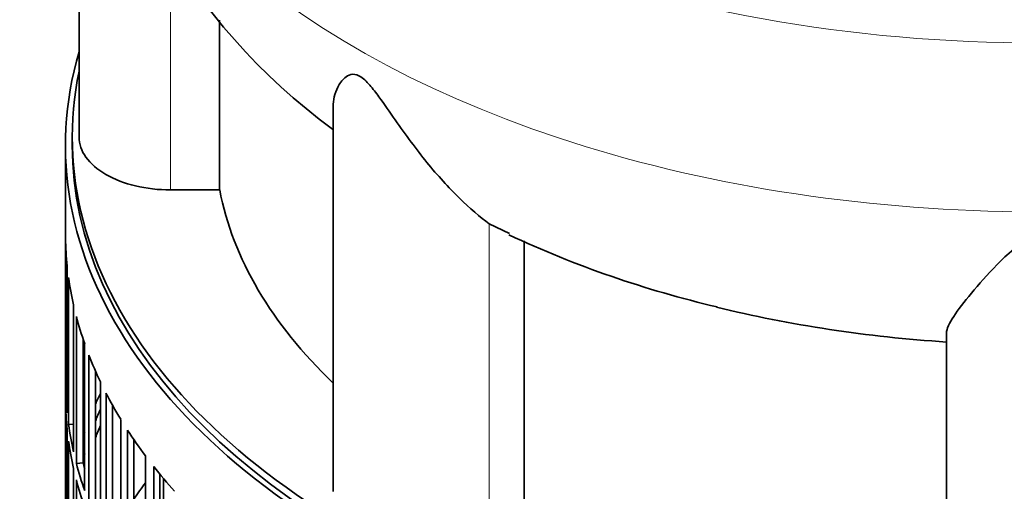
# Model space of a CAD drawing. Header units: millimetres. Extents: x 421 to 1312, y -1923 to 1668.
# Tile 6 of 24: x 1013 to 1158, y -1580 to -1510. Entities that reach past the tile are written whole.
import ezdxf

# ---------------------------------------------------------------- set-up
doc = ezdxf.new("R2010")
doc.units = ezdxf.units.MM
for name, color, linetype in [('VSI344-454_FILTR', 7, 'Continuous'), ('VSI344-454_SUPPO', 7, 'Continuous'), ('VSI344_DIFFUSORE', 7, 'Continuous')]:
    doc.layers.add(name, color=color, linetype=linetype)

# ---------------------------------------------------------------- blocks, each defined once
blk = doc.blocks.new('SE4')
at = {"layer": 'VSI344-454_FILTR', "color": 7, "linetype": 'Continuous', "lineweight": 35}
for p, q in [((1019.51, -1528.81), (1019.51, -1768.86)), ((1019.52, -1564.17), (1019.52, -1542.53)), ((1019.76, -1568.23), (1019.76, -1546.59)), ((1019.97, -1569.95), (1019.97, -1548.31)), ((1020.71, -1573.99), (1020.71, -1552.35)), ((1021.12, -1575.69), (1021.12, -1554.05)), ((1022.11, -1575.59), (1022.11, -1557.36)), ((1022.34, -1579.69), (1022.34, -1558.05)), ((1022.96, -1581.38), (1022.96, -1559.74)), ((1023.94, -1581.24), (1023.94, -1562.09)), ((1019.76, -1564.16), (1019.52, -1564.17)), ((1024.67, -1585.32), (1024.67, -1563.68)), ((1025.49, -1586.97), (1025.49, -1565.33)), ((1019.52, -1588.26), (1019.52, -1566.62)), ((1026.44, -1586.79), (1026.44, -1567.11)), ((1020.71, -1569.9), (1019.97, -1569.95)), ((1027.66, -1590.83), (1027.66, -1569.2)), ((1019.76, -1592.32), (1019.76, -1570.68)), ((1028.68, -1592.45), (1028.68, -1570.82)), ((1019.97, -1594.03), (1019.97, -1572.4)), ((1029.61, -1592.24), (1029.61, -1572.2)), ((1031.32, -1596.22), (1031.32, -1574.58)), ((1022.11, -1575.59), (1021.12, -1575.69)), ((1032.53, -1597.79), (1032.53, -1576.15)), ((1020.71, -1598.07), (1020.71, -1576.44)), ((1033.43, -1597.54), (1033.43, -1577.27)), ((1021.12, -1599.78), (1021.12, -1578.14))]:
    blk.add_line(p, q, dxfattribs=at)
for centre, major_axis, start_param, end_param in [((1163.01, -1528.81), (143.5, 0), 2.974441, 5.121903), ((1163.01, -1528.81), (142.5, 0), 3.141593, 5.134148), ((1163.01, -1541.67), (-143.5, 0), 0.010392, 0.059421), ((1163.01, -1541.67), (-143.5, 0), 0.080205, 0.129234), ((1163.01, -1541.67), (-143.5, 0), 0.150018, 0.199048), ((1163.01, -1541.67), (-143.5, 0), 0.219831, 0.268861), ((1163.01, -1563.31), (-143.5, 0), 0.010392, 0.059421), ((1163.01, -1587.4), (-143.5, 0), -0.268861, -0.248955), ((1163.01, -1541.67), (-143.5, 0), 0.289645, 0.338674), ((1163.01, -1565.76), (-143.5, 0), 0.010392, 0.059421), ((1163.01, -1587.4), (-142.5, 0), -0.242088, -0.219659), ((1163.01, -1563.31), (-143.5, 0), 0.080205, 0.129234), ((1163.01, -1589.85), (-142.5, 0), -0.242088, -0.219659), ((1163.01, -1587.4), (-143.5, 0), -0.199048, -0.190533), ((1163.01, -1541.67), (-143.5, 0), 0.359458, 0.408487), ((1163.01, -1565.76), (-143.5, 0), 0.080205, 0.129234), ((1163.01, -1587.4), (-142.5, 0), -0.160582, -0.149846), ((1163.01, -1563.31), (-143.5, 0), 0.150018, 0.199048), ((1163.01, -1563.31), (-142.5, 0), 0.149846, 0.160582), ((1163.01, -1541.67), (-143.5, 0), 0.429271, 0.4783), ((1163.01, -1565.76), (-143.5, 0), 0.150018, 0.199048), ((1163.01, -1611.48), (-143.5, 0), -0.408487, -0.377404)]:
    blk.add_ellipse(centre, major_axis=major_axis, ratio=0.57735, start_param=start_param, end_param=end_param, dxfattribs=at)
at = {"layer": 'VSI344-454_SUPPO', "color": 7, "linetype": 'Continuous', "lineweight": 35}
for p, q in [((1020.51, -1527.59), (1020.51, -1528.81)), ((1033.98, -1598.23), (1033.98, -1577.93))]:
    blk.add_line(p, q, dxfattribs=at)
blk.add_ellipse((1163.01, -1527.59), major_axis=(142.5, 0), ratio=0.57735, start_param=3.023053, end_param=5.154183, dxfattribs=at)
at = {"layer": 'VSI344_DIFFUSORE', "color": 7, "linetype": 'Continuous', "lineweight": 35}
for p, q in [((1021.51, -1464.48), (1021.51, -1527.59)), ((1042.26, -1535.38), (1042.26, -1510.35)), ((1059, -1523.09), (1059, -1579.84)), ((1042.26, -1535.38), (1035.01, -1535.38)), ((1085.02, -1541.83), (1082.05, -1540.36)), ((1087.18, -1582.39), (1087.18, -1542.9)), ((1149.51, -1601.49), (1149.51, -1556.5))]:
    blk.add_line(p, q, dxfattribs=at)
at = {"layer": 'VSI344_DIFFUSORE', "color": 4, "linetype": 'Continuous', "lineweight": 9}
for p, q in [((1035.01, -1535.38), (1035.01, -1500.52)), ((1082.05, -1585.35), (1082.05, -1540.36))]:
    blk.add_line(p, q, dxfattribs=at)
at = {"layer": 'VSI344_DIFFUSORE', "color": 7, "linetype": 'Continuous', "lineweight": 35}
for centre, radius, start, end in [((1114.93, -1450.55), 94.33, 186.1118, 233.5589), ((1151.66, -1398.68), 158.1, 245.0383, 256.8504)]:
    blk.add_arc(centre, radius, start, end, dxfattribs=at)
at = {"layer": 'VSI344_DIFFUSORE', "color": 4, "linetype": 'Continuous', "lineweight": 9}
for centre, major_axis, start_param, end_param in [((1163.01, -1434.87), (136.58, 0), 2.761579, 5.212737), ((1163.01, -1456.55), (-142.13, 0), 0.049211, 2.049895)]:
    blk.add_ellipse(centre, major_axis=major_axis, ratio=0.57735, start_param=start_param, end_param=end_param, dxfattribs=at)
at = {"layer": 'VSI344_DIFFUSORE', "color": 7, "linetype": 'Continuous', "lineweight": 35}
for centre, major_axis, start_param, end_param in [((1035.01, -1527.59), (13.5, 0), 3.141581, 4.712389), ((1163.01, -1527.59), (-121.5, 0), 0.111341, 0.543224), ((1163.01, -1488.09), (-121.5, 0), 1.169839, 1.459455)]:
    blk.add_ellipse(centre, major_axis=major_axis, ratio=0.57735, start_param=start_param, end_param=end_param, dxfattribs=at)
for points, knots in [([(1082.05, -1540.36), (1080.68, -1539.39), (1079.16, -1538.1), (1076.03, -1535.03), (1074.42, -1533.26), (1071.28, -1529.41), (1069.73, -1527.32), (1067.37, -1523.95), (1066.59, -1522.8), (1065.33, -1521.07), (1064.89, -1520.49), (1063.94, -1519.4), (1063.4, -1518.88), (1062.38, -1518.32), (1061.95, -1518.3), (1061.26, -1518.47), (1060.99, -1518.64), (1060.28, -1519.24), (1059.95, -1519.74), (1059.22, -1521.17), (1059, -1522.15), (1059, -1523.1)], [0, 0, 0, 0, 0.125, 0.125, 0.25, 0.25, 0.375, 0.375, 0.4375, 0.4375, 0.46875, 0.46875, 0.5, 0.5, 0.53125, 0.53125, 0.5625, 0.5625, 0.625, 0.625, 0.7387976, 0.7387976, 0.7387976, 0.7387976]), ([(1176.51, -1556.5), (1176.51, -1555.85), (1176.11, -1555.02), (1174.8, -1553.02), (1173.88, -1551.85), (1171.72, -1549.27), (1170.47, -1547.84), (1168.24, -1545.58), (1167.44, -1544.8), (1166.03, -1543.71), (1165.53, -1543.35), (1164.35, -1542.77), (1163.64, -1542.55), (1162.2, -1542.58), (1161.52, -1542.83), (1160.37, -1543.43), (1159.88, -1543.79), (1158.49, -1544.89), (1157.71, -1545.65), (1155.51, -1547.89), (1154.26, -1549.32), (1152.1, -1551.89), (1151.22, -1553.03), (1149.92, -1555.01), (1149.51, -1555.85), (1149.51, -1556.5)], [0, 0, 0, 0, 0.125, 0.125, 0.25, 0.25, 0.375, 0.375, 0.4375, 0.4375, 0.46875, 0.46875, 0.5, 0.5, 0.53125, 0.53125, 0.5625, 0.5625, 0.625, 0.625, 0.75, 0.75, 0.875, 0.875, 1, 1, 1, 1])]:
    blk.add_open_spline(points, degree=3, knots=knots, dxfattribs=at)

msp = doc.modelspace()

# ---------------------------------------------------------------- block references
msp.add_blockref('SE4', (0, 0))

doc.saveas('drawing.dxf')
